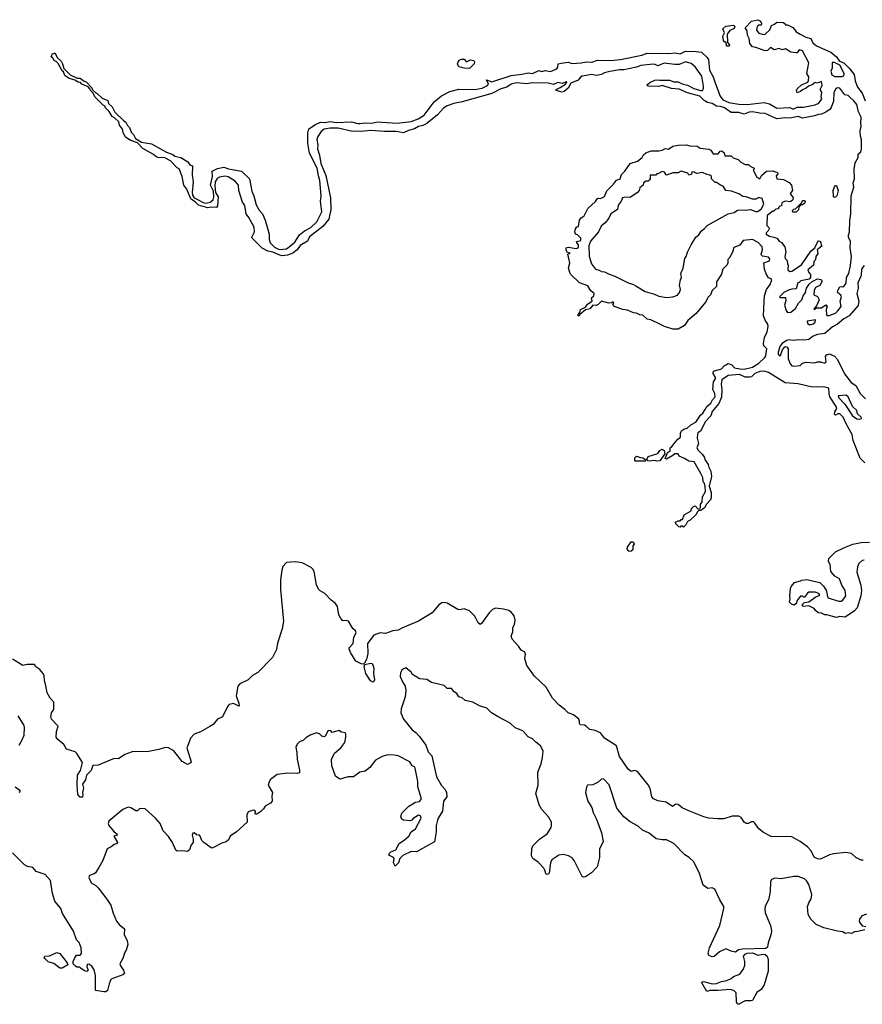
# Model space of a CAD drawing. Extents: x 2206940 to 2356632, y 511582 to 673215.
# Tile 161 of 228: x 2263926 to 2271847, y 617014 to 626270. Entities that reach past the tile are written whole.
import ezdxf

# ---------------------------------------------------------------- set-up
doc = ezdxf.new("R2010")
doc.units = 0

msp = doc.modelspace()

# ---------------------------------------------------------------- linework, layer by layer
at = {"layer": '0CON10XD'}
for points in [[(2265603.8, 624576.2), (2265650, 624550), (2265675, 624546), (2265716.2, 624553.8), (2265744.1, 624575.9), (2265752.5, 624605), (2265748.3, 624658.3), (2265720, 624715), (2265740, 624795), (2265735, 624847.5), (2265785, 624871.2), (2265845, 624883.3), (2265888.8, 624868.8), (2266012.5, 624845), (2266085, 624772.5), (2266108.8, 624658.8), (2266127.5, 624615), (2266150.3, 624530.3), (2266178.7, 624478.7), (2266208, 624445), (2266233.8, 624385), (2266270, 624255), (2266272.7, 624202.7), (2266281.1, 624171.1), (2266320.5, 624130.5), (2266365, 624110), (2266435, 624115.7), (2266475, 624145.8), (2266511.3, 624178.7), (2266555, 624247.1), (2266605, 624285.6), (2266663.9, 624316.1), (2266720.7, 624369.3), (2266765.8, 624465), (2266753.1, 624563.1), (2266758.6, 624615), (2266748.7, 624758.7), (2266735, 624802.5), (2266723.7, 624873.7), (2266650.8, 625015), (2266635, 625110), (2266633.5, 625205), (2266645, 625243.8), (2266706.2, 625285), (2266755, 625305.4), (2266797.9, 625302.1), (2266845, 625314.3), (2266905.8, 625304.2), (2267045, 625309.4), (2267103.4, 625293.4), (2267125, 625293.1), (2267175, 625298.9), (2267235, 625296.5), (2267285, 625308.5), (2267473.4, 625296.6), (2267605, 625313.1), (2267670.7, 625339.3), (2267727.3, 625372.7), (2267822.5, 625497.5), (2267891.2, 625555), (2267971.2, 625595), (2268055, 625616.4), (2268205, 625614.4), (2268275, 625626.9), (2268325, 625652), (2268333.8, 625665), (2268314, 625706), (2268365, 625685.8), (2268545, 625746.5), (2268645, 625758.9), (2268705, 625768.9), (2268745.6, 625764.4), (2268805, 625793.8), (2268835, 625784.3), (2268865, 625792), (2268915.6, 625784.4), (2268975, 625808.8), (2268985.5, 625824.5), (2268987.5, 625855), (2269015, 625861.9), (2269081.3, 625871.3), (2269117.5, 625857.5), (2269205, 625862.9), (2269255, 625874.3), (2269305, 625871.1), (2269358.2, 625888.2), (2269484.7, 625885.3), (2269575, 625894.4), (2269773.6, 625936.4), (2269824.3, 625954.3), (2270025, 625950.9), (2270085, 625957.9), (2270135, 625948.7), (2270185, 625974), (2270285, 625972), (2270335, 625963.3), (2270385, 625918.8), (2270402, 625895), (2270410.4, 625795), (2270445, 625733.3), (2270465.5, 625665.5), (2270512, 625552), (2270537.5, 625517.5), (2270592.2, 625492.2), (2270685, 625475.6), (2270765, 625474.2), (2270925, 625490.8), (2270975, 625479.2), (2271045, 625439.5), (2271165, 625444.2), (2271192.1, 625432.1), (2271205, 625432.5), (2271235, 625447.5), (2271295, 625447.1), (2271405, 625468.6), (2271440, 625485), (2271467.5, 625525), (2271460, 625545), (2271466.4, 625586.4), (2271452.5, 625615), (2271468.3, 625651.7), (2271465, 625690), (2271426.4, 625673.6), (2271405, 625680), (2271375, 625657.5), (2271340, 625645), (2271320, 625625), (2271285, 625611.2), (2271265, 625594), (2271233.6, 625583.6), (2271230, 625605), (2271235, 625620), (2271275, 625658.8), (2271335, 625682.5), (2271340.7, 625699.3), (2271343, 625733), (2271326.7, 625765), (2271343.3, 625865), (2271285, 625977.5), (2271255, 625986.7), (2271235, 625960), (2271225, 625957.5), (2271174.2, 625964.2), (2271125, 625996.7), (2271095, 625987.5), (2271065, 626000), (2271017, 625987), (2270985, 626007.5), (2270955, 625980), (2270935, 625977.5), (2270845, 626010), (2270814.1, 626014.1), (2270790, 626045), (2270783.3, 626093.3), (2270766.7, 626125), (2270763.8, 626165), (2270747.5, 626195), (2270805, 626255.8), (2270865, 626270), (2270890, 626255), (2270900, 626235), (2270895, 626220), (2270875, 626217.5), (2270857.5, 626205), (2270851.2, 626171.2), (2270873.9, 626143.9), (2270915, 626130), (2270935, 626132.5), (2270976.4, 626173.6), (2270993.6, 626216.4), (2271022.5, 626227.5), (2271045, 626246.7), (2271102.5, 626245), (2271117.5, 626235), (2271122.5, 626222.5), (2271145, 626221.2), (2271195, 626197.5), (2271215, 626172.5), (2271225.7, 626155.7), (2271262.5, 626132.5), (2271315, 626105.6), (2271363.8, 626093.8), (2271383.6, 626053.6), (2271415, 626025.8), (2271550, 625965), (2271605, 625921.2), (2271631.2, 625881.2), (2271675, 625864), (2271724.3, 625815), (2271772, 625755), (2271780.6, 625695), (2271803.1, 625635), (2271845, 625580), (2271875, 625506.2)], [(2270575, 626020), (2270570, 626025), (2270568.3, 626058.3), (2270555, 626060), (2270542.5, 626075), (2270537.5, 626115), (2270552.5, 626145), (2270536.7, 626185), (2270565, 626208.1), (2270635, 626218), (2270648.8, 626205), (2270643.3, 626186.7), (2270601.2, 626168.8), (2270576.7, 626135), (2270580, 626055), (2270600, 626035), (2270595, 626022.5), (2270575, 626020)], [(2269138.3, 624121.7), (2269165, 624120), (2269178.3, 624131.7), (2269180, 624155), (2269163, 624173), (2269160, 624185), (2269200, 624195), (2269200, 624215), (2269168.3, 624248.3), (2269150, 624255), (2269143.3, 624275), (2269150, 624305), (2269165, 624322.5), (2269180, 624325), (2269187.5, 624385), (2269205, 624406.7), (2269233.6, 624426.4), (2269267.5, 624495), (2269337.7, 624562.3), (2269355, 624587.5), (2269365, 624592.5), (2269385, 624590), (2269423, 624607), (2269445, 624662.5), (2269507.7, 624722.3), (2269535, 624760), (2269570, 624775), (2269582.5, 624815), (2269615, 624847.5), (2269665, 624917.5), (2269735, 624940), (2269777.5, 624975), (2269790.7, 624999.3), (2269812.3, 625017.7), (2269863.6, 625036.4), (2269935, 625037.5), (2269966.1, 625043.9), (2269995, 625060), (2270025, 625052.5), (2270065, 625080), (2270115, 625091.2), (2270195, 625093.3), (2270225, 625083.3), (2270295, 625082.5), (2270323.6, 625063.6), (2270405, 625052.5), (2270423, 625043), (2270445, 625010), (2270491.7, 625008.3), (2270510, 625035), (2270527, 625037), (2270547, 625017), (2270555, 624990), (2270615, 624990), (2270631.7, 624971.7), (2270680, 624955), (2270705, 624930), (2270745, 624910), (2270778.3, 624908.3), (2270791.7, 624891.7), (2270830, 624875), (2270830, 624865), (2270820, 624855), (2270855, 624790), (2270885, 624772.5), (2270900, 624805), (2270945, 624847.5), (2271005, 624850), (2271028.3, 624838.3), (2271045, 624837.5), (2271057.5, 624825), (2271038.3, 624801.7), (2271043.6, 624773.6), (2271105, 624767.5), (2271160, 624740), (2271180, 624715), (2271190, 624665), (2271170, 624635), (2271197.5, 624595), (2271192.5, 624575), (2271171.7, 624558.3), (2271125, 624562.5), (2271100, 624555), (2271090, 624545), (2271088.3, 624521.7), (2271071.7, 624518.3), (2271060, 624505), (2271058.3, 624491.7), (2271035, 624490), (2271015, 624470), (2271005, 624470), (2270951.7, 624428.3), (2270950, 624335), (2270967, 624317), (2270970, 624305), (2270962.5, 624285), (2270943, 624267), (2270942.5, 624255), (2270973.6, 624233.6), (2271015, 624226.7), (2271042.5, 624215), (2271065, 624187.5), (2271086.4, 624176.4), (2271120, 624135), (2271127.5, 624085), (2271117.5, 624045), (2271122.5, 624025), (2271140, 624005), (2271143, 623973), (2271150, 623965), (2271148.3, 623918.3), (2271165, 623902.5), (2271185, 623907.5), (2271275.9, 623964.1), (2271363.3, 624095), (2271400, 624125), (2271425, 624180), (2271435, 624190), (2271448.3, 624188.3), (2271457, 624177), (2271461.7, 624151.7), (2271470, 624145), (2271423, 624107), (2271427.5, 624072.5), (2271410, 624045), (2271407, 624013), (2271393, 623997), (2271388.3, 623961.7), (2271335, 623920), (2271343, 623893), (2271360, 623875), (2271360, 623845), (2271348.3, 623831.7), (2271270, 623815), (2271255, 623800), (2271240, 623795), (2271225, 623740), (2271185, 623737.5), (2271153, 623727), (2271110, 623705), (2271070, 623665), (2271075, 623660), (2271125, 623660), (2271127, 623627), (2271114.2, 623585), (2271130, 623535), (2271145, 623518.8), (2271175, 623522), (2271218, 623555), (2271246.7, 623605), (2271278.8, 623635), (2271292.5, 623675), (2271313.3, 623705), (2271322.5, 623745), (2271346.4, 623783.6), (2271375, 623810), (2271425, 623833.3), (2271457, 623827), (2271467, 623817), (2271467.5, 623805), (2271447.7, 623772.3), (2271408.3, 623751.7), (2271393.3, 623725), (2271390, 623685), (2271426.4, 623666.4), (2271442.5, 623635), (2271415, 623580), (2271390, 623550), (2271405, 623550), (2271415, 623560), (2271465, 623560), (2271505, 623590), (2271516.7, 623575), (2271507.5, 623545), (2271510, 623495), (2271515, 623490), (2271535, 623490), (2271595, 623512), (2271617.9, 623532.1), (2271648, 623575), (2271639.2, 623625), (2271652.5, 623665), (2271645, 623680), (2271612.5, 623705), (2271616.2, 623725), (2271635, 623760), (2271655, 623763.3), (2271665, 623757.5), (2271675, 623762.5), (2271695.7, 623794.3), (2271700, 623845), (2271720, 623885), (2271735, 623960), (2271745.7, 624045), (2271732.5, 624125), (2271737.5, 624185), (2271718.8, 624225), (2271716.2, 624245), (2271727.5, 624275), (2271728.8, 624378.8), (2271740, 624445), (2271742.9, 624615), (2271767.8, 624695), (2271760, 624735), (2271773.3, 624775), (2271770.8, 624865), (2271780, 624925), (2271808, 624975), (2271806.7, 625005), (2271832.4, 625027.6), (2271840.5, 625055), (2271839.4, 625145), (2271829.2, 625175), (2271826.2, 625225), (2271837.5, 625265), (2271832, 625295), (2271836.9, 625355), (2271810.6, 625405), (2271795, 625473.8), (2271768.5, 625508.5), (2271725, 625548), (2271715, 625556), (2271682.7, 625562.7), (2271636.2, 625625), (2271615, 625630.8), (2271599.7, 625620.3), (2271580.6, 625585), (2271577.5, 625505), (2271555, 625443.8), (2271545, 625429.4), (2271505, 625400.6), (2271465, 625382.2), (2271435, 625378.9), (2271397.5, 625365), (2271285, 625344.5), (2271245, 625359.5), (2271165, 625344.4), (2271125, 625348.9), (2271045, 625337.1), (2270935, 625388.9), (2270885, 625390), (2270815, 625403.1), (2270785, 625400), (2270735, 625382.5), (2270685, 625397.8), (2270615, 625396), (2270551.7, 625441.7), (2270515, 625453.3), (2270475, 625455.8), (2270435, 625481.4), (2270391.3, 625491.3), (2270360.2, 625510.2), (2270319.8, 625549.8), (2270205, 625581.1), (2270126.5, 625616.5), (2270055, 625623.8), (2269965, 625651.4), (2269935, 625643.5), (2269834.5, 625644.5), (2269825, 625650), (2269825, 625656.2), (2269851.2, 625678.8), (2269897.7, 625702.3), (2269915, 625706), (2269945, 625700), (2270035, 625700), (2270075, 625685.8), (2270115.8, 625685.8), (2270155, 625665.8), (2270205, 625654), (2270264.2, 625624.2), (2270325, 625604), (2270345, 625603.3), (2270355.6, 625624.4), (2270355.7, 625645), (2270337.6, 625737.6), (2270275.5, 625825.5), (2270236.9, 625856.9), (2270185, 625873.6), (2270125, 625848), (2270085, 625847.5), (2269985, 625861.1), (2269925, 625836.2), (2269900, 625850), (2269882.4, 625852.4), (2269765, 625840.4), (2269725, 625823.9), (2269605, 625798.1), (2269565, 625797.8), (2269475, 625782.7), (2269425, 625771.2), (2269395, 625754.4), (2269365, 625747.1), (2269345, 625745.8), (2269305, 625755.6), (2269215, 625740), (2269199.4, 625730.6), (2269175, 625701.1), (2269107.7, 625672.3), (2269082, 625625), (2269045.8, 625595), (2269025, 625587.8), (2268970, 625605), (2268970, 625615), (2269008.3, 625631.7), (2269057.5, 625665), (2269067.5, 625675), (2269070, 625685), (2269065, 625686.2), (2269025, 625671.2), (2268985, 625678.9), (2268945, 625660.8), (2268895, 625674.3), (2268745, 625675.6), (2268695, 625665.6), (2268595, 625677.5), (2268545.3, 625664.7), (2268505.4, 625634.6), (2268450.2, 625619.8), (2268365, 625575.7), (2268085, 625496.9), (2268006.9, 625483.1), (2267945, 625459.4), (2267910.5, 625439.5), (2267852.5, 625375), (2267752, 625295), (2267716.2, 625275), (2267673.8, 625266.2), (2267636, 625245), (2267580.8, 625229.2), (2267535, 625206), (2267465, 625217.5), (2267355, 625218.1), (2267225, 625227.8), (2267135, 625218.6), (2267095, 625223.3), (2267055, 625219.4), (2266920.4, 625250.4), (2266845, 625250), (2266789.4, 625240.6), (2266760.5, 625219.5), (2266728.1, 625171.9), (2266718.2, 625145), (2266727.3, 625095), (2266726.7, 625056.7), (2266745, 624997.5), (2266757.8, 624917.8), (2266804.2, 624805.8), (2266846.5, 624595), (2266852.5, 624485), (2266832.5, 624395), (2266775, 624324.4), (2266651.2, 624228.8), (2266631.2, 624188.8), (2266562.5, 624147.5), (2266535.6, 624105), (2266493.8, 624075), (2266442.5, 624055), (2266395, 624051.5), (2266371.2, 624055), (2266305, 624084.5), (2266260, 624095), (2266205, 624121.4), (2266112.5, 624215), (2266107.5, 624225), (2266133.2, 624276.8), (2266130.6, 624320.6), (2266081.4, 624411.4), (2266056.2, 624445), (2266042.7, 624522.7), (2266020, 624555), (2265986.7, 624665), (2265982, 624715), (2265951.2, 624751.2), (2265885, 624792), (2265858.3, 624798.3), (2265805, 624791.2), (2265782, 624778), (2265764, 624746), (2265760, 624705), (2265767, 624647), (2265793.3, 624605), (2265785, 624520), (2265775, 624503.8), (2265725, 624508.8), (2265695, 624502), (2265607.5, 624525), (2265582.3, 624552.3), (2265535, 624587.5), (2265496.2, 624676.2), (2265470, 624715), (2265452.5, 624795), (2265426.7, 624866.7), (2265405, 624877.5), (2265343.6, 624943.6), (2265291.7, 624971.7), (2265225, 624973.8), (2265205, 624983.8), (2265183.6, 625003.6), (2265085, 625060), (2265033.6, 625113.6), (2264970, 625135), (2264925, 625163.3), (2264897.5, 625205), (2264891.7, 625241.7), (2264865, 625280), (2264858.3, 625308.3), (2264818.3, 625348.3), (2264795, 625360), (2264768.3, 625408.3), (2264730, 625445), (2264728.3, 625458.3), (2264710, 625465), (2264632.5, 625545), (2264618.3, 625578.3), (2264592.5, 625605), (2264588.3, 625618.3), (2264568.3, 625638.3), (2264510, 625665), (2264498.3, 625678.3), (2264475, 625682.5), (2264445, 625700), (2264385, 625720), (2264350, 625745), (2264338.3, 625778.3), (2264325, 625790), (2264288.3, 625858.3), (2264268.3, 625878.3), (2264250, 625885), (2264238.3, 625908.3), (2264220, 625925), (2264228.3, 625931.7), (2264231.7, 625948.3), (2264248.3, 625951.7), (2264255, 625960), (2264281.7, 625911.7), (2264315, 625880), (2264327.5, 625855), (2264341.7, 625811.7), (2264401.7, 625751.7), (2264465, 625720), (2264495, 625720), (2264531.7, 625691.7), (2264550, 625685), (2264605, 625630), (2264611.7, 625611.7), (2264641.7, 625581.7), (2264655, 625577.5), (2264701.7, 625531.7), (2264755, 625510), (2264761.7, 625481.7), (2264795, 625450), (2264821.7, 625401.7), (2264901.7, 625321.7), (2264925, 625307.5), (2264940, 625275), (2264957.5, 625255), (2264973, 625213), (2264995, 625190), (2265013.3, 625153.3), (2265070, 625120), (2265165, 625102.5), (2265306, 625026), (2265365, 625002.5), (2265385, 624987.5), (2265440, 624975), (2265507.5, 624935), (2265527, 624907), (2265550, 624895), (2265547, 624807), (2265556.7, 624745), (2265546.2, 624645), (2265551.2, 624621.2), (2265565.9, 624595.9), (2265603.8, 624576.2)], [(2268155, 625812.5), (2268105, 625814), (2268055, 625828), (2268042.5, 625855), (2268053.2, 625886.8), (2268075, 625898.8), (2268105, 625897.5), (2268125, 625873.3), (2268165, 625893.8), (2268195, 625886.2), (2268202, 625875), (2268198.8, 625855), (2268155, 625812.5)], [(2271654.1, 625735.9), (2271675, 625743.3), (2271676.2, 625765), (2271635, 625843.3), (2271585, 625866.7), (2271565, 625867.5), (2271564, 625815), (2271550.8, 625785), (2271560.6, 625750.6), (2271587.3, 625737.3), (2271654.1, 625735.9)], [(2270005, 623658.8), (2270065, 623663.3), (2270108.3, 623681.7), (2270130, 623705), (2270137.5, 623735), (2270127.5, 623775), (2270137.5, 623825), (2270147.5, 623845), (2270142.5, 623885), (2270163.3, 623935), (2270177.5, 624025), (2270192.5, 624045), (2270202.5, 624085), (2270237.5, 624155), (2270283.3, 624225), (2270311.7, 624248.3), (2270335, 624286.7), (2270363.9, 624306.1), (2270387.5, 624335), (2270585, 624446.2), (2270644, 624456), (2270675, 624478), (2270695, 624484), (2270745, 624480), (2270795, 624486.2), (2270845, 624467.5), (2270861.7, 624468.3), (2270895, 624490), (2270920, 624535), (2270905, 624590), (2270875, 624600), (2270845, 624583.3), (2270813.6, 624583.6), (2270755, 624603.3), (2270725, 624606.7), (2270685, 624632.5), (2270617, 624657), (2270563, 624663), (2270540, 624705), (2270513, 624713), (2270475, 624740), (2270465, 624740), (2270430, 624775), (2270430, 624795), (2270415, 624810), (2270385, 624813.3), (2270345, 624832.5), (2270293, 624823), (2270265, 624837.5), (2270245, 624840), (2270240, 624815), (2270215, 624810), (2270207, 624827), (2270145, 624847.5), (2270115, 624830), (2270065, 624830), (2270005, 624810), (2269986.4, 624836.4), (2269965, 624842.5), (2269925, 624820), (2269915, 624820), (2269905, 624810), (2269851.7, 624808.3), (2269852.5, 624775), (2269847.5, 624765), (2269835, 624752.5), (2269815, 624752.5), (2269790, 624735), (2269787, 624713), (2269755, 624690), (2269750, 624665), (2269732.5, 624645), (2269665, 624598), (2269615, 624602.5), (2269592.5, 624595), (2269580, 624565), (2269552.5, 624527.5), (2269546, 624485), (2269483.6, 624446.4), (2269465, 624403.3), (2269429.5, 624360.5), (2269392, 624328), (2269365.8, 624275), (2269291.7, 624188.3), (2269276.7, 624145), (2269278, 624048), (2269300, 623975), (2269337.5, 623925), (2269375, 623916), (2269395, 623903.3), (2269425, 623901.2), (2269466.4, 623876.4), (2269519.5, 623859.5), (2269646.4, 623796.4), (2269695, 623782), (2269717.1, 623767.1), (2269805, 623714), (2269895, 623688.8), (2269935, 623670), (2270005, 623658.8)], [(2271585, 624597.5), (2271575, 624610), (2271574, 624665), (2271585, 624700), (2271595, 624710), (2271605, 624710), (2271618.8, 624665), (2271606.7, 624615), (2271595, 624602.5), (2271585, 624597.5)], [(2271225, 624460), (2271195, 624460), (2271190, 624475), (2271205, 624490), (2271218.3, 624491.7), (2271278.3, 624551.7), (2271285, 624570), (2271305, 624570), (2271310, 624565), (2271307.5, 624545), (2271285, 624530), (2271271.7, 624528.3), (2271251.7, 624508.3), (2271248.3, 624481.7), (2271225, 624460)], [(2271871.1, 622105), (2271826.7, 622146.7), (2271760.4, 622315), (2271751.6, 622371.6), (2271695, 622470), (2271667.1, 622535), (2271635, 622566), (2271616.1, 622563.9), (2271595, 622552.5), (2271585, 622560), (2271590, 622585), (2271606.2, 622615), (2271600, 622635), (2271542.5, 622725), (2271534.2, 622755), (2271531.2, 622805), (2271485, 622819.5), (2271375, 622816.1), (2271244.6, 622845.4), (2271122, 622855), (2270965, 622954.2), (2270925, 622965.8), (2270885, 622963.8), (2270837.5, 622945), (2270806.1, 622913.9), (2270790.7, 622909.3), (2270745, 622908.8), (2270693.9, 622933.9), (2270585, 622926.2), (2270527.5, 622885), (2270520, 622845), (2270526.2, 622795), (2270525, 622720), (2270497.3, 622662.7), (2270435, 622587.5), (2270423.6, 622546.4), (2270369.5, 622490.5), (2270346.2, 622435), (2270325, 622403.3), (2270300, 622385), (2270296.4, 622373.6), (2270296.2, 622335), (2270308, 622285), (2270292.5, 622245), (2270303.9, 622223.9), (2270345, 622183.3), (2270363.3, 622155), (2270367.5, 622135), (2270398.3, 622088.3), (2270403, 622063), (2270423.3, 622025), (2270428.8, 621975), (2270407.5, 621885), (2270426.7, 621825), (2270427.5, 621805), (2270427.5, 621775), (2270420, 621755), (2270383.9, 621716.1), (2270365, 621680), (2270330, 621655), (2270308.3, 621651.7), (2270297, 621643), (2270282.5, 621615), (2270227.5, 621565), (2270205, 621552.5), (2270188.3, 621521.7), (2270165, 621500), (2270155, 621510), (2270141.7, 621508.3), (2270135, 621500), (2270121.7, 621501.7), (2270095, 621530), (2270092.5, 621545), (2270115, 621560), (2270135, 621560), (2270145, 621570), (2270158.3, 621571.7), (2270173.6, 621616.4), (2270238.3, 621651.7), (2270242.5, 621675), (2270260, 621695), (2270275, 621700), (2270305, 621670), (2270318.3, 621671.7), (2270327, 621683), (2270327.5, 621715), (2270342.5, 621735), (2270343.3, 621785), (2270372.5, 621835), (2270370, 621885), (2270360, 621915), (2270350, 621925), (2270347.5, 621965), (2270330, 622005), (2270265, 622112.5), (2270215, 622120), (2270176.1, 622146.1), (2270127, 622167), (2270115, 622190), (2270085, 622190), (2270067, 622173), (2270005, 622137.5), (2269992.5, 622145), (2270020, 622205), (2270040, 622215), (2270040, 622245), (2270055, 622250), (2270065, 622270), (2270113.6, 622326.4), (2270137.5, 622345), (2270137.5, 622385), (2270151.2, 622408.8), (2270168.3, 622421.7), (2270200.7, 622429.3), (2270235, 622460), (2270282.5, 622485), (2270325, 622552.5), (2270347.7, 622572.3), (2270368.8, 622605), (2270386.1, 622633.9), (2270422.5, 622665), (2270437.5, 622695), (2270463.3, 622725), (2270461.2, 622755), (2270442, 622795), (2270446.7, 622865), (2270467.5, 622895), (2270467, 622907), (2270443.6, 622943.6), (2270447.5, 622965), (2270525, 622988.8), (2270547.5, 623015), (2270585, 623036.7), (2270620, 623025), (2270645, 622997.5), (2270695, 622988.8), (2270736.1, 622983.9), (2270815, 623004.3), (2270875, 623042), (2270932, 623095), (2270940, 623110), (2270950.6, 623175), (2270922.5, 623205), (2270917.5, 623225), (2270928.7, 623281.3), (2270954.2, 623335), (2270961.9, 623385), (2270958, 623408), (2270934.5, 623444.5), (2270918, 623485), (2270924.5, 623625), (2270928.9, 623675), (2270945.7, 623735), (2270979.7, 623780.3), (2270997.5, 623825), (2270990, 623835), (2270965, 623843.3), (2270942, 623882), (2270926.7, 623925), (2270920, 623985), (2270975, 624002.5), (2270977, 624023), (2270965, 624037.5), (2270908.3, 624048.3), (2270900, 624055), (2270897.5, 624065), (2270910, 624105), (2270906.7, 624135), (2270866.8, 624176.8), (2270815, 624202.5), (2270726.7, 624193.3), (2270695, 624151.2), (2270640, 624130), (2270631.2, 624095), (2270601.2, 624035), (2270583.3, 624015), (2270584, 623985), (2270575.8, 623965), (2270536.7, 623925), (2270525, 623877.5), (2270477.5, 623805), (2270475, 623763.3), (2270436.4, 623723.6), (2270421.2, 623685), (2270399.5, 623660.5), (2270373.3, 623615), (2270285, 623506.7), (2270208, 623442), (2270175, 623396.2), (2270115, 623359.2), (2270065, 623360), (2269986.7, 623385), (2269945, 623406.2), (2269858.8, 623448.8), (2269823.3, 623455), (2269785, 623493.8), (2269755, 623494.4), (2269725, 623510.8), (2269697.5, 623515), (2269638.6, 623538.6), (2269597.5, 623545), (2269515, 623574.3), (2269502.5, 623595), (2269510, 623605), (2269505, 623617.5), (2269492.5, 623607.5), (2269465.6, 623604.4), (2269395, 623623.3), (2269365, 623591.2), (2269345, 623584), (2269315, 623587.5), (2269285, 623553.3), (2269245, 623542.5), (2269191.7, 623498.3), (2269186.4, 623483.6), (2269180, 623485), (2269173.3, 623495), (2269191.7, 623518.3), (2269197.5, 623545), (2269243.6, 623566.4), (2269264.1, 623595.9), (2269306.2, 623623.8), (2269302.5, 623655), (2269322.5, 623675), (2269327.5, 623695), (2269295, 623722.5), (2269266.7, 623766.7), (2269190, 623795), (2269106.7, 623875), (2269096.7, 623895), (2269084.2, 623935.8), (2269097, 623983), (2269080, 624065), (2269100, 624075), (2269075, 624080), (2269063.9, 624103.9), (2269063.3, 624125), (2269085, 624132.5), (2269138.3, 624121.7)], [(2271865, 623960), (2271840, 623925), (2271836.2, 623863.8), (2271806.4, 623795), (2271809.4, 623745), (2271796, 623695), (2271813.6, 623623.6), (2271807.7, 623582.3), (2271725, 623487.5), (2271673.2, 623456.8), (2271615, 623406.9), (2271565.8, 623384.2), (2271495, 623320), (2271425, 623311.9), (2271386.3, 623293.7), (2271345, 623264), (2271304.2, 623255.8), (2271249.4, 623260.6), (2271195, 623255.7), (2271155, 623260.6), (2271135, 623254.4), (2271093.2, 623226.8), (2271075.7, 623205), (2271055.8, 623145), (2271055.8, 623125.8), (2271065, 623113.8), (2271077.5, 623112.5), (2271096, 623165), (2271115, 623192), (2271125, 623197.1), (2271141.3, 623191.3), (2271149.4, 623175), (2271151.2, 623085), (2271165, 623040), (2271185, 623017.5), (2271202, 623012), (2271261.7, 623018.3), (2271285, 623040), (2271319.3, 623050.7), (2271395, 623043.8), (2271425, 623052.5), (2271455, 623052.5), (2271495, 623040), (2271507.5, 623055), (2271500, 623105), (2271510, 623120), (2271539.3, 623129.3), (2271586.2, 623106.2), (2271612.5, 623075), (2271680.9, 622940.9), (2271740.9, 622860.9), (2271785, 622830.8), (2271827.3, 622755), (2271876.9, 622706.9)], [(2271365, 623404.2), (2271385, 623410), (2271403.8, 623425), (2271408.3, 623448.3), (2271330, 623435), (2271332.5, 623415), (2271346.1, 623406.1), (2271365, 623404.2)], [(2271825, 622513.3), (2271838.8, 622521.2), (2271836.7, 622535), (2271802.5, 622565), (2271795, 622596.7), (2271754, 622634), (2271715, 622726), (2271695, 622740), (2271620, 622735), (2271626.7, 622715), (2271683.8, 622655), (2271755, 622547.5), (2271795, 622516.7), (2271825, 622513.3)], [(2269915, 622120), (2269895, 622127.5), (2269845, 622120), (2269832.5, 622122.5), (2269820, 622135), (2269835, 622162.5), (2269925, 622192.5), (2269945, 622220), (2269965, 622232.5), (2269985, 622220), (2269991.7, 622188.3), (2269945, 622123.3), (2269915, 622120)], [(2269805, 622120), (2269715, 622120), (2269708.3, 622128.3), (2269708.3, 622151.7), (2269725, 622167.5), (2269763, 622153), (2269785, 622152.5), (2269810, 622135), (2269805, 622120)], [(2269655, 621270), (2269645, 621280), (2269637.5, 621295), (2269638.3, 621311.7), (2269675, 621360), (2269691.7, 621361.7), (2269701.7, 621338.3), (2269690, 621325), (2269690, 621285), (2269675, 621272.5), (2269655, 621270)], [(2271865, 621190), (2271845, 621187.5), (2271815, 621157.5), (2271802, 621125), (2271795.8, 621075), (2271833.3, 620955), (2271840, 620905), (2271834.2, 620855), (2271799.8, 620740.2), (2271775, 620712.9), (2271685.6, 620654.4), (2271635, 620660.8), (2271605, 620651.4), (2271515, 620676.7), (2271495, 620676.7), (2271465, 620690), (2271432.5, 620695), (2271406.7, 620715), (2271394, 620734), (2271345, 620760), (2271290, 620755), (2271280, 620765), (2271305, 620792.5), (2271345, 620796.7), (2271410, 620845), (2271448.3, 620861.7), (2271440, 620875), (2271405, 620887.5), (2271343, 620887), (2271330.7, 620879.3), (2271305, 620840), (2271295, 620840), (2271285, 620850), (2271265, 620850), (2271233, 620807), (2271229.3, 620780.7), (2271205, 620767.5), (2271180, 620775), (2271162.5, 620795), (2271170, 620825), (2271166.7, 620855), (2271173, 620923), (2271180, 620945), (2271209.3, 620980.7), (2271266.4, 620993.6), (2271278.3, 621001.7), (2271325, 621008.8), (2271447.7, 620977.7), (2271482.5, 620945), (2271508.3, 620908.3), (2271523.6, 620833.6), (2271625, 620802.5), (2271647, 620803), (2271665, 620812.5), (2271691.2, 620855), (2271686, 620905), (2271654.1, 620954.1), (2271633.3, 621015), (2271588.8, 621038.8), (2271551.7, 621081.7), (2271546.4, 621146.4), (2271528.3, 621178.3), (2271532.5, 621205), (2271595, 621266.7), (2271680.2, 621309.8), (2271759.1, 621340.9), (2271835, 621354.5), (2271915, 621359.1)], [(2270917.9, 618627.9), (2270873, 618663), (2270838.3, 618718.3), (2270825, 618730), (2270805, 618730), (2270775, 618712.5), (2270754.2, 618714.2), (2270737.5, 618725), (2270709.3, 618769.3), (2270685, 618782.5), (2270625, 618782.5), (2270545, 618758.8), (2270485, 618756.2), (2270405, 618763.8), (2270356.1, 618776.1), (2270215, 618833.8), (2270155, 618862), (2270115, 618892), (2270095, 618894), (2270063.6, 618873.6), (2270003.1, 618913.1), (2269925, 618927.8), (2269885, 618944.5), (2269867.5, 618965), (2269854, 619044), (2269835, 619078.1), (2269735, 619204), (2269705, 619212), (2269673.6, 619203.6), (2269645, 619223.3), (2269565, 619343.3), (2269535.7, 619445), (2269491.4, 619471.4), (2269423.3, 619515), (2269385, 619566.7), (2269335, 619586.7), (2269286.1, 619596.1), (2269255, 619626.7), (2269235, 619637.5), (2269195, 619642.5), (2269187.5, 619655), (2269190, 619675), (2269182.5, 619695), (2269132.5, 619735), (2269082.7, 619752.7), (2269052, 619785), (2268997.1, 619825), (2268935, 619890.8), (2268875.6, 619995.6), (2268765, 620097.5), (2268695, 620200), (2268675.7, 620265), (2268680.8, 620305), (2268676.2, 620325), (2268641.7, 620341.7), (2268615, 620382), (2268555.7, 620445), (2268547.5, 620475), (2268562.9, 620515), (2268561.1, 620555), (2268577.8, 620585), (2268584.5, 620625), (2268573.5, 620665), (2268547.8, 620697.8), (2268524.7, 620714.7), (2268475, 620728.7), (2268398.5, 620738.5), (2268370, 620725), (2268339.4, 620695), (2268267.2, 620592.8), (2268255, 620584.2), (2268235, 620599.2), (2268215.6, 620645), (2268200, 620665), (2268155, 620711.8), (2268105, 620730.9), (2268065, 620723.1), (2268045, 620725.6), (2267945, 620785.3), (2267915, 620792.1), (2267895, 620788.5), (2267862.9, 620765), (2267805, 620693.8), (2267675, 620614.2), (2267525, 620553.8), (2267485, 620531.2), (2267435, 620526.2), (2267365, 620500), (2267315, 620507.5), (2267253.8, 620485), (2267195.8, 620405), (2267198.8, 620311.2), (2267186.2, 620255), (2267168.8, 620221.2), (2267157.5, 620212.5), (2267135, 620214), (2267085, 620238.8), (2267035, 620322.5), (2267023.3, 620355), (2267023.8, 620366.2), (2267060, 620405), (2267067.5, 620465), (2267090, 620505), (2267083.6, 620523.6), (2267058.3, 620548.3), (2267017.5, 620615), (2266995, 620622.5), (2266965, 620620), (2266945, 620640), (2266927.5, 620675), (2266913.3, 620755), (2266895, 620782.5), (2266853.6, 620813.6), (2266795.9, 620875.9), (2266749.5, 620899.5), (2266735, 620916.7), (2266715, 620957.5), (2266695, 621081.2), (2266683.1, 621105), (2266665, 621120.6), (2266583, 621163), (2266515, 621173.6), (2266435, 621166.2), (2266400.8, 621129.2), (2266390, 621095), (2266377.7, 621005), (2266377.1, 620915), (2266402.1, 620647.9), (2266404.6, 620615), (2266392.9, 620545), (2266350.1, 620409.9), (2266339.8, 620350.2), (2266302.9, 620275), (2266165, 620133.3), (2266115.7, 620105), (2266075, 620064.5), (2265995, 620026.9), (2265977.9, 620005), (2265960.4, 619915), (2265986.4, 619845), (2265989.4, 619820.6), (2265985, 619816.2), (2265935, 619842.2), (2265895, 619832.1), (2265880.8, 619815), (2265831.4, 619715), (2265785, 619693.1), (2265745, 619645.6), (2265715, 619626.7), (2265625, 619576.2), (2265567, 619553), (2265531.8, 619515), (2265513, 619463), (2265497.5, 619425), (2265537.5, 619292.5), (2265535, 619282.5), (2265505, 619267.5), (2265455, 619296.2), (2265375, 619396.9), (2265325, 619424.4), (2265295, 619429.4), (2265235, 619407.8), (2265139.8, 619390.2), (2264983.8, 619386.2), (2264915, 619361.1), (2264855, 619322.9), (2264815, 619324), (2264665, 619263.1), (2264615, 619260), (2264598.3, 619211.7), (2264552.7, 619167.3), (2264545.8, 619125), (2264516.7, 619085), (2264525.9, 619045.9), (2264516.7, 619005), (2264520, 618985), (2264515, 618960), (2264495, 618962.5), (2264473.3, 618985), (2264466.7, 619075), (2264468, 619168), (2264497.3, 619212.7), (2264515.7, 619285.7), (2264463, 619373), (2264447, 619387), (2264365, 619412.5), (2264340, 619455), (2264284, 619504), (2264270, 619525), (2264271.7, 619578.3), (2264287.5, 619627.5), (2264226.7, 619695), (2264218.3, 619718.3), (2264225, 619752.5), (2264248, 619785), (2264248, 619855), (2264212.7, 619892.7), (2264185, 619942.5), (2264170, 620025), (2264158, 620055), (2264155.8, 620105), (2264145, 620127.5), (2264115, 620162.5), (2264077, 620187), (2264065, 620207.5), (2263995, 620207.5), (2263955, 620197.5), (2263858.3, 620258.3)], [(2271870, 617715), (2271805, 617697.5), (2271775, 617696.7), (2271745, 617680), (2271715, 617686.7), (2271685, 617680), (2271665, 617696), (2271615, 617701.2), (2271485, 617731.9), (2271412.5, 617765), (2271362.5, 617815), (2271337, 617857), (2271333.3, 617935), (2271346.4, 617973.6), (2271366.7, 618005), (2271373.3, 618045), (2271345, 618140), (2271325, 618172.5), (2271302.5, 618195), (2271244.1, 618214.1), (2271204.3, 618215.7), (2271085, 618194), (2271025, 618200), (2270995, 618186.7), (2270984.2, 618165.8), (2270982, 618075), (2270973, 618023), (2270966.2, 617995), (2270933.6, 617936.4), (2270930.5, 617909.5), (2270934, 617875), (2270984, 617755), (2270994, 617705), (2270990.8, 617675), (2270962.5, 617592.5), (2270957.3, 617552.7), (2270941.3, 617538.7), (2270716.9, 617533.1), (2270683.3, 617525), (2270656, 617504), (2270614.3, 617514.3), (2270565, 617536.7), (2270505, 617506.2), (2270455, 617462.5), (2270435, 617460.8), (2270404.3, 617474.3), (2270398, 617495), (2270411.4, 617545), (2270509.2, 617755), (2270545.8, 617915), (2270544.3, 617934.3), (2270506.7, 617995), (2270460, 618095), (2270435, 618110), (2270395, 618103.8), (2270350, 618135), (2270317.5, 618245), (2270262.1, 618352.1), (2270218.8, 618395), (2270178.5, 618418.5), (2270075, 618526), (2270005, 618561.4), (2269965, 618558.6), (2269909.4, 618569.4), (2269845, 618621.4), (2269782.2, 618652.2), (2269738.7, 618688.7), (2269665, 618728.1), (2269604.2, 618775), (2269539.1, 618859.1), (2269468.3, 619078.3), (2269415, 619132.5), (2269395, 619130), (2269365, 619102.5), (2269315, 619077.5), (2269265, 619072.5), (2269253.3, 619055), (2269244.2, 619005), (2269265.8, 618925), (2269305.6, 618865), (2269315.6, 618815.6), (2269348.6, 618755), (2269396, 618625), (2269411.1, 618545), (2269395, 618510.8), (2269378.1, 618475), (2269375.7, 618395), (2269354.3, 618305), (2269301.2, 618248.8), (2269245, 618211.1), (2269225, 618207.8), (2269213.1, 618215), (2269138.8, 618365), (2269119.4, 618389.4), (2269085, 618410.4), (2269035, 618420.8), (2268993.7, 618416.3), (2268928.9, 618371.1), (2268915.6, 618345), (2268903.9, 618246.1), (2268893.9, 618236.1), (2268874.2, 618234.2), (2268864.2, 618275), (2268852.5, 618295), (2268801.1, 618351.1), (2268750, 618385), (2268738.3, 618408.3), (2268740, 618475), (2268750, 618505), (2268812.1, 618567.9), (2268883.8, 618615), (2268922, 618675), (2268925.8, 618695), (2268924.3, 618725), (2268898, 618775), (2268835.7, 618845.7), (2268810.4, 618890.4), (2268778.1, 618995), (2268800.5, 619075), (2268797, 619197), (2268828.8, 619275), (2268841.9, 619335), (2268845.5, 619395.5), (2268821.2, 619445), (2268777.3, 619477.3), (2268748.3, 619508.3), (2268705, 619527.5), (2268654.4, 619584.4), (2268584.3, 619614.3), (2268535.5, 619655.5), (2268423.3, 619715), (2268362.5, 619755), (2268318.3, 619798.3), (2268248.3, 619818.3), (2268185, 619853.8), (2268115, 619870), (2268085, 619893.8), (2268054.1, 619904.1), (2268036.4, 619936.4), (2268010.7, 619950.7), (2267985, 619982.5), (2267945, 619983.3), (2267915, 620010), (2267797.7, 620037.7), (2267753.6, 620066.4), (2267683.3, 620075), (2267617.5, 620115), (2267605, 620137.5), (2267556.4, 620176.4), (2267535, 620168.8), (2267520, 620155), (2267505, 620130), (2267504.2, 620095), (2267524.4, 620045), (2267549.4, 620005), (2267556.9, 619965), (2267549.1, 619905), (2267513.1, 619793.1), (2267508.9, 619755), (2267533.9, 619693.9), (2267615, 619594.2), (2267654.5, 619564.5), (2267685, 619532), (2267745, 619450.8), (2267765, 619386.7), (2267800.3, 619350.3), (2267843.9, 619153.9), (2267890, 619070), (2267925, 619033.8), (2267938.6, 619005), (2267940.8, 618965), (2267910, 618925), (2267899.5, 618830.5), (2267860, 618765), (2267854.2, 618744.2), (2267842.2, 618695), (2267840.9, 618635), (2267825, 618542.5), (2267655, 618446), (2267605, 618450), (2267527.3, 618412.7), (2267501.2, 618385), (2267486.2, 618345), (2267455, 618312.5), (2267438.8, 618345), (2267447.5, 618385), (2267440, 618395), (2267397.5, 618415), (2267402.5, 618435), (2267415, 618446.7), (2267463, 618467), (2267492.5, 618525), (2267545, 618558.6), (2267585.8, 618595), (2267605, 618636), (2267645.8, 618665), (2267700, 618765), (2267695, 618786.7), (2267675, 618792.5), (2267625, 618760), (2267612.5, 618745), (2267595, 618738.8), (2267533.6, 618743.6), (2267517.5, 618755), (2267507.5, 618777.5), (2267519.5, 618810.5), (2267583.2, 618876.8), (2267620.5, 618899.5), (2267645, 618914), (2267685, 618922), (2267704, 618945), (2267667.3, 619057.3), (2267667.7, 619107.7), (2267644.1, 619234.1), (2267636.7, 619245), (2267615, 619256.7), (2267595, 619294), (2267485, 619349.2), (2267447.3, 619357.3), (2267385, 619360), (2267335, 619342.5), (2267271.7, 619308.3), (2267218.3, 619241.7), (2267175, 619206.2), (2267125, 619196.2), (2267065, 619152), (2267015, 619152.9), (2266935, 619129.2), (2266895, 619160), (2266860, 619255), (2266856.2, 619315), (2266886.7, 619375), (2266945, 619423.8), (2266981.2, 619475), (2266993.3, 619525), (2266993, 619553), (2266986, 619566), (2266952.7, 619572.7), (2266925, 619586.7), (2266916.7, 619583.3), (2266865, 619570), (2266850, 619585), (2266825, 619587.5), (2266797.5, 619535), (2266785, 619527.5), (2266765, 619533.3), (2266745, 619557.5), (2266715, 619567.5), (2266656.4, 619543.6), (2266615, 619517.5), (2266595, 619497.5), (2266555, 619480), (2266537, 619463), (2266522.5, 619435), (2266532.5, 619375), (2266533, 619317), (2266557.5, 619215), (2266555, 619190), (2266535, 619183.3), (2266445, 619186.2), (2266345.9, 619174.1), (2266284.1, 619125.9), (2266270, 619105), (2266263.3, 619075), (2266303.8, 619005), (2266297.5, 618975), (2266300, 618925), (2266282.5, 618905), (2266233.3, 618876.7), (2266219.3, 618850.7), (2266192.5, 618825), (2266155, 618802.5), (2266145, 618800), (2266140, 618805), (2266142.5, 618825), (2266137.5, 618835), (2266125, 618840), (2266075, 618823.3), (2266060, 618795), (2266063.6, 618726.4), (2265965, 618636.2), (2265906.1, 618593.9), (2265888.3, 618561.7), (2265868.3, 618541.7), (2265825, 618528.8), (2265735, 618482), (2265725, 618483.8), (2265657.5, 618535), (2265637.5, 618555), (2265622.5, 618595), (2265615, 618602.5), (2265587.5, 618607.5), (2265565, 618627.5), (2265555, 618622.5), (2265547.5, 618605), (2265557.5, 618565), (2265557.5, 618535), (2265536.7, 618513.3), (2265522.5, 618465), (2265505, 618450), (2265455, 618456.7), (2265405, 618453.3), (2265395, 618462.5), (2265363.3, 618535), (2265325, 618590), (2265273.8, 618645), (2265247.5, 618715), (2265204.3, 618764.3), (2265105, 618852.5), (2265055, 618853.3), (2265035, 618833.3), (2265018.3, 618831.7), (2264971.7, 618861.7), (2264945, 618867.1), (2264895.7, 618844.3), (2264764, 618735), (2264757.5, 618715), (2264765.6, 618695), (2264815.4, 618635.4), (2264840, 618615), (2264842.5, 618605), (2264812.5, 618595), (2264846.1, 618533.9), (2264842.5, 618525), (2264813.1, 618516.9), (2264786.7, 618495), (2264747.5, 618475), (2264706.7, 618365), (2264669.2, 618300.8)], [(2267245, 620043.6), (2267223.8, 620055), (2267181.2, 620125), (2267165.8, 620185), (2267170.7, 620209.3), (2267225, 620221.4), (2267235, 620219.2), (2267246.7, 620205), (2267255.6, 620175), (2267252.9, 620125), (2267262.5, 620065), (2267255, 620047.1), (2267245, 620043.6)], [(2263921, 619449), (2263946.7, 619493.3), (2263966.9, 619545), (2263971.9, 619615), (2263968.1, 619635), (2263912, 619725)], [(2263922, 619008), (2263932.5, 619015), (2263928.8, 619025), (2263884.6, 619054.6)], [(2271855, 618367.5), (2271835, 618370), (2271785, 618392.9), (2271745, 618431.4), (2271692.4, 618442.4), (2271575, 618430), (2271539.8, 618420.2), (2271455, 618379.2), (2271425, 618380), (2271395, 618397.1), (2271365.4, 618455.4), (2271330.8, 618495), (2271263.9, 618543.9), (2271185, 618588.6), (2270991.7, 618591.7), (2270917.9, 618627.9)], [(2264669.2, 618300.8), (2264638.9, 618251.1), (2264625, 618240), (2264582.5, 618225), (2264577.5, 618205), (2264597.5, 618155), (2264642, 618132), (2264665, 618110), (2264745, 618002.5), (2264783.3, 617945), (2264805, 617870), (2264835, 617796.7), (2264862, 617765), (2264912.8, 617722.8), (2264906.7, 617666.7), (2264937.1, 617615), (2264942, 617575), (2264926.2, 617523.8), (2264913.3, 617505), (2264896.7, 617445), (2264868.8, 617395), (2264874, 617375), (2264901.2, 617335), (2264910, 617305), (2264895, 617290), (2264793.3, 617255), (2264780.3, 617239.7), (2264766, 617205), (2264752.5, 617145), (2264737.4, 617132.6), (2264717.9, 617132.1), (2264637.5, 617145), (2264638, 617285), (2264625, 617337.5), (2264605, 617373.3), (2264575, 617392.5), (2264561.2, 617388.8), (2264558.8, 617365), (2264568.8, 617335), (2264556.1, 617323.9), (2264535, 617330), (2264495, 617356.7), (2264485, 617363.3), (2264463, 617363), (2264451.7, 617371.7), (2264430, 617395), (2264430, 617415), (2264440, 617445), (2264460, 617475), (2264495, 617477.5), (2264508.3, 617491.7), (2264504.4, 617545), (2264483.8, 617595), (2264460.5, 617620.5), (2264430.7, 617700.7), (2264327.6, 617867.6), (2264314.2, 617915), (2264255.6, 617985), (2264235.5, 618054.5), (2264215, 618176.7), (2264165, 618233.3), (2264081.7, 618261.7), (2264050.7, 618300.7), (2264000.7, 618310.7), (2263972.5, 618325), (2263858.3, 618438.3)], [(2271885, 617862.5), (2271843.3, 617845), (2271821.2, 617815), (2271818.8, 617795), (2271820, 617785), (2271845, 617752.5), (2271880, 617745)], [(2264325, 617352.5), (2264305, 617352.5), (2264247.1, 617397.1), (2264192.9, 617412.9), (2264162.5, 617445), (2264157.5, 617455), (2264162.5, 617465), (2264205, 617468.8), (2264275, 617502), (2264302.3, 617492.3), (2264372.5, 617405), (2264380, 617385), (2264325, 617352.5)], [(2270685, 617014), (2270675, 617016.7), (2270665.8, 617035.8), (2270660.8, 617120.8), (2270638.8, 617145), (2270605, 617154.4), (2270487.6, 617142.4), (2270415, 617142.5), (2270384.1, 617134.1), (2270338.8, 617215), (2270343.3, 617225), (2270355, 617226.9), (2270435, 617205.6), (2270475, 617210.9), (2270525, 617229.4), (2270575, 617238), (2270614, 617256), (2270635, 617275.7), (2270695, 617295.8), (2270728.3, 617341.7), (2270741.7, 617378.3), (2270743.1, 617415), (2270728.8, 617465), (2270746, 617485), (2270765, 617495.5), (2270815, 617497.5), (2270865, 617477.5), (2270913.6, 617486.4), (2270935, 617482.9), (2270954.2, 617465), (2270960.6, 617435), (2270961.4, 617325), (2270924.4, 617195.6), (2270897.7, 617152.3), (2270856.7, 617125), (2270815, 617050), (2270803.3, 617046.7), (2270745, 617046.2), (2270685, 617014)]]:
    msp.add_lwpolyline(points, dxfattribs=at)

doc.saveas('drawing.dxf')
